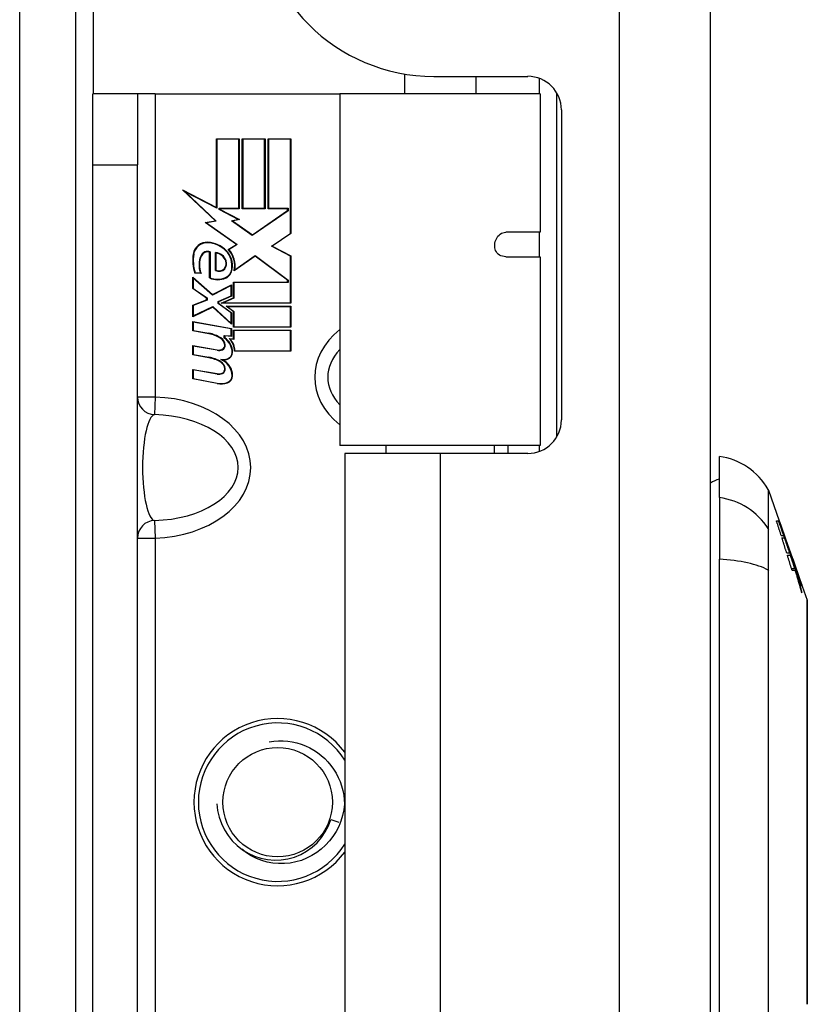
# Model space of a CAD drawing. Header units: inches. Extents: x 18 to 202, y 13 to 131.
# Tile 7 of 54: x 74.32 to 75.71, y 58.99 to 60.73. Entities that reach past the tile are written whole.
import ezdxf

# ---------------------------------------------------------------- set-up
doc = ezdxf.new("R2010")
doc.units = ezdxf.units.IN
doc.header["$MEASUREMENT"] = 0
doc.layers.add('Visible Edges(ANSI)', color=7, linetype='Continuous', lineweight=25)
doc.layers.add('Visible Tangent Edges(ANSI)', color=7, linetype='Continuous', lineweight=25)

msp = doc.modelspace()

# ---------------------------------------------------------------- linework, layer by layer
at = {"layer": 'Visible Edges(ANSI)'}
for p, q in [((74.4201, 55.1012), (74.4201, 85.0253)), ((75.5396, 55.2617), (75.5396, 84.7427)), ((74.9996, 60.6361), (74.9996, 60.6007)), ((75.0516, 60.6317), (75.2175, 60.6317)), ((75.1256, 60.6317), (75.1256, 60.6007)), ((74.4501, 60.4757), (74.4501, 60.6007)), ((74.5288, 60.6007), (74.4501, 60.6007)), ((74.5598, 60.6007), (74.5288, 60.6007)), ((74.5288, 60.6007), (74.5288, 60.4757)), ((74.5598, 60.6007), (74.8859, 60.6007)), ((75.2393, 60.6007), (74.8859, 60.6007)), ((74.8859, 60.6007), (74.8859, 59.9802)), ((75.2393, 60.6007), (75.2393, 60.3566)), ((75.2683, 60.6028), (75.2683, 59.9951)), ((75.2766, 60.5727), (75.2766, 60.0253)), ((74.6681, 60.4003), (74.6681, 60.5215)), ((74.6681, 60.5215), (74.7082, 60.5215)), ((74.7075, 60.5207), (74.6688, 60.5207)), ((74.6688, 60.5207), (74.6688, 60.399)), ((74.7075, 60.3989), (74.7075, 60.5207)), ((74.7082, 60.5215), (74.7082, 60.3981)), ((74.7138, 60.5215), (74.754, 60.5215)), ((74.7138, 60.3981), (74.7138, 60.5215)), ((74.7532, 60.5207), (74.7146, 60.5207)), ((74.7146, 60.5207), (74.7146, 60.3989)), ((74.7532, 60.3989), (74.7532, 60.5207)), ((74.754, 60.5215), (74.754, 60.3981)), ((74.7592, 60.3981), (74.7592, 60.5215)), ((74.7592, 60.5215), (74.7993, 60.5215)), ((74.7986, 60.5207), (74.76, 60.5207)), ((74.76, 60.5207), (74.76, 60.3989)), ((74.7986, 60.3546), (74.7986, 60.5207)), ((74.7993, 60.5215), (74.7993, 60.3542)), ((74.4501, 58.2257), (74.4501, 60.4757)), ((74.5288, 58.2257), (74.5288, 60.4757)), ((74.6662, 60.3765), (74.6085, 60.4313)), ((74.6085, 60.4313), (74.6681, 60.4003)), ((74.6688, 60.399), (74.6128, 60.4282)), ((74.6128, 60.4282), (74.6678, 60.376)), ((74.673, 60.3969), (74.673, 60.3989)), ((74.673, 60.3989), (74.7075, 60.3989)), ((74.7067, 60.3793), (74.673, 60.3969)), ((74.7082, 60.3981), (74.6737, 60.3981)), ((74.6737, 60.3981), (74.6737, 60.3973)), ((74.6737, 60.3973), (74.709, 60.379)), ((74.754, 60.3981), (74.7138, 60.3981)), ((74.7146, 60.3989), (74.7532, 60.3989)), ((74.7945, 60.3944), (74.7314, 60.3511)), ((74.7315, 60.352), (74.7937, 60.3948)), ((74.7937, 60.3981), (74.7592, 60.3981)), ((74.76, 60.3989), (74.7945, 60.3989)), ((74.7937, 60.3948), (74.7937, 60.3981)), ((74.7945, 60.3989), (74.7945, 60.3944)), ((74.6485, 60.374), (74.6662, 60.3765)), ((74.7035, 60.3347), (74.6485, 60.374)), ((74.6678, 60.376), (74.6504, 60.3735)), ((74.6504, 60.3735), (74.7049, 60.3347)), ((74.6945, 60.3769), (74.7067, 60.3793)), ((74.7314, 60.3511), (74.6945, 60.3769)), ((74.709, 60.379), (74.6964, 60.3765)), ((74.6964, 60.3765), (74.7315, 60.352)), ((75.2393, 60.3566), (75.1785, 60.3566)), ((74.7652, 60.3321), (74.7986, 60.3546)), ((74.7993, 60.3542), (74.7667, 60.3322)), ((74.6561, 60.2759), (74.6561, 60.3216)), ((74.6568, 60.3221), (74.6568, 60.2763)), ((74.6666, 60.2893), (74.6666, 60.3206)), ((74.6891, 60.3261), (74.7035, 60.3347)), ((74.7049, 60.3347), (74.6903, 60.3259)), ((74.7986, 60.3144), (74.7652, 60.3321)), ((74.7667, 60.3322), (74.7993, 60.3149)), ((74.6673, 60.3197), (74.6673, 60.2897)), ((74.7365, 60.3145), (74.6992, 60.2886)), ((74.7003, 60.2903), (74.7365, 60.3154)), ((74.7365, 60.3154), (74.7945, 60.2721)), ((74.7937, 60.2718), (74.7365, 60.3145)), ((74.7986, 60.232), (74.7986, 60.3144)), ((74.7993, 60.3149), (74.7993, 60.2312)), ((75.1785, 60.3133), (75.2393, 60.3133)), ((75.2393, 60.3133), (75.2393, 59.9802)), ((74.6265, 60.2571), (74.6265, 60.2774)), ((74.6265, 60.2774), (74.6613, 60.2466)), ((74.6612, 60.2457), (74.6272, 60.2757)), ((74.6272, 60.2757), (74.6272, 60.2575)), ((74.6411, 60.2841), (74.6298, 60.2841)), ((74.6304, 60.2849), (74.64, 60.2849)), ((74.6983, 60.2406), (74.6983, 60.2687)), ((74.6983, 60.2687), (74.7937, 60.2687)), ((74.7937, 60.2687), (74.7937, 60.2718)), ((74.7945, 60.2721), (74.7945, 60.268)), ((74.6508, 60.2402), (74.6265, 60.2571)), ((74.6272, 60.2575), (74.6516, 60.2406)), ((74.694, 60.2626), (74.6612, 60.2457)), ((74.6613, 60.2466), (74.6947, 60.2639)), ((74.694, 60.2441), (74.694, 60.2626)), ((74.6947, 60.2639), (74.6947, 60.2436)), ((74.7945, 60.268), (74.699, 60.268)), ((74.699, 60.268), (74.699, 60.2401)), ((74.6265, 60.2279), (74.6508, 60.2372)), ((74.6516, 60.2367), (74.6272, 60.2273)), ((74.6508, 60.2372), (74.6508, 60.2402)), ((74.6516, 60.2406), (74.6516, 60.2367)), ((74.671, 60.2343), (74.694, 60.2441)), ((74.671, 60.2308), (74.671, 60.2343)), ((74.6947, 60.2436), (74.6717, 60.2339)), ((74.6717, 60.2339), (74.6717, 60.2312)), ((74.6762, 60.2312), (74.6983, 60.2406)), ((74.699, 60.2401), (74.6799, 60.232)), ((74.6265, 60.2076), (74.6265, 60.2279)), ((74.6616, 60.2245), (74.6265, 60.2076)), ((74.6272, 60.2273), (74.6272, 60.2088)), ((74.6272, 60.2088), (74.6617, 60.2254)), ((74.6947, 60.1941), (74.6616, 60.2245)), ((74.6617, 60.2254), (74.694, 60.1958)), ((74.694, 60.2142), (74.671, 60.2308)), ((74.6717, 60.2312), (74.6947, 60.2145)), ((74.7993, 60.2312), (74.6762, 60.2312)), ((74.6799, 60.232), (74.7986, 60.232)), ((74.6853, 60.226), (74.7993, 60.226)), ((74.6983, 60.2166), (74.6853, 60.226)), ((74.7986, 60.2252), (74.6876, 60.2252)), ((74.6876, 60.2252), (74.699, 60.217)), ((74.6983, 60.1889), (74.6983, 60.2166)), ((74.699, 60.217), (74.699, 60.1896)), ((74.7986, 60.1896), (74.7986, 60.2252)), ((74.7993, 60.226), (74.7993, 60.1889)), ((74.6265, 60.199), (74.6947, 60.1869)), ((74.6265, 60.1825), (74.6265, 60.199)), ((74.694, 60.1958), (74.694, 60.2142)), ((74.6947, 60.2145), (74.6947, 60.1941)), ((74.6546, 60.1775), (74.6265, 60.1825)), ((74.6272, 60.1981), (74.6272, 60.1831)), ((74.694, 60.1863), (74.6272, 60.1981)), ((74.6272, 60.1831), (74.6547, 60.1783)), ((74.694, 60.1735), (74.694, 60.1863)), ((74.6947, 60.1869), (74.6947, 60.1727)), ((74.7993, 60.1889), (74.6983, 60.1889)), ((74.6983, 60.1836), (74.7993, 60.1836)), ((74.6983, 60.1682), (74.6983, 60.1836)), ((74.699, 60.1896), (74.7986, 60.1896)), ((74.7986, 60.1829), (74.699, 60.1829)), ((74.699, 60.1829), (74.699, 60.1674)), ((74.7986, 60.1472), (74.7986, 60.1829)), ((74.7993, 60.1836), (74.7993, 60.1465)), ((74.682, 60.1697), (74.682, 60.1746)), ((74.682, 60.1746), (74.694, 60.1735)), ((74.6947, 60.1727), (74.6827, 60.1738)), ((74.6827, 60.1738), (74.6827, 60.1702)), ((74.6906, 60.1689), (74.6983, 60.1682)), ((74.699, 60.1674), (74.6925, 60.168)), ((74.6265, 60.1401), (74.6265, 60.1566)), ((74.6265, 60.1566), (74.6696, 60.149)), ((74.6694, 60.1483), (74.6272, 60.1557)), ((74.6272, 60.1557), (74.6272, 60.1407)), ((74.7007, 60.1472), (74.7986, 60.1472)), ((74.6546, 60.1351), (74.6265, 60.1401)), ((74.6272, 60.1407), (74.6547, 60.1359)), ((74.7993, 60.1465), (74.7, 60.1465)), ((74.6265, 60.0981), (74.6265, 60.1146)), ((74.6265, 60.1146), (74.6696, 60.107)), ((74.6695, 60.1063), (74.6272, 60.1137)), ((74.6272, 60.1137), (74.6272, 60.0987)), ((74.6693, 60.0898), (74.6265, 60.0981)), ((74.6272, 60.0987), (74.6694, 60.0905)), ((75.2393, 59.9802), (74.8859, 59.9802)), ((74.9671, 59.9802), (74.9671, 59.9662)), ((75.1581, 59.9802), (75.1581, 59.9662)), ((75.182, 59.9802), (75.182, 59.9662)), ((75.0626, 59.9662), (74.8946, 59.9662)), ((74.8946, 59.9662), (74.8946, 58.7352)), ((75.2175, 59.9662), (75.0626, 59.9662)), ((75.5553, 59.8882), (75.5553, 59.961)), ((75.5553, 59.8882), (75.5553, 59.7794)), ((75.6423, 59.9011), (75.6611, 59.8472)), ((75.6561, 59.8472), (75.6605, 59.8472)), ((75.6599, 59.8467), (75.6562, 59.8467)), ((75.6609, 59.8472), (75.6611, 59.8472)), ((75.661, 59.8472), (75.6613, 59.8462)), ((75.6615, 59.8462), (75.6613, 59.8462)), ((75.6847, 59.7799), (75.6615, 59.8462)), ((75.6688, 59.8205), (75.6647, 59.8205)), ((75.6658, 59.817), (75.67, 59.817)), ((75.6683, 59.8255), (75.6676, 59.8255)), ((75.6755, 59.8054), (75.6749, 59.8054)), ((75.6791, 59.7902), (75.6742, 59.7902)), ((75.6753, 59.7865), (75.6804, 59.7865)), ((75.6807, 59.787), (75.6836, 59.7786)), ((75.6829, 59.7834), (75.6822, 59.7834)), ((75.5553, 58.922), (75.5553, 59.7794)), ((75.6836, 59.7786), (75.6834, 59.7786)), ((75.6841, 59.7812), (75.6837, 59.7812)), ((75.6847, 59.7799), (75.6992, 59.7385)), ((75.6852, 59.7782), (75.6851, 59.7782)), ((75.6875, 59.7712), (75.6873, 59.7712)), ((75.6884, 59.7625), (75.6827, 59.7625)), ((75.6893, 59.7597), (75.6835, 59.7597)), ((75.6905, 59.7585), (75.6897, 59.7585)), ((75.6915, 59.7592), (75.6912, 59.7592)), ((75.6915, 59.7592), (75.6918, 59.7592)), ((75.6941, 59.7517), (75.6938, 59.7517)), ((75.6945, 59.7517), (75.6941, 59.7517)), ((75.698, 59.7417), (75.7006, 59.7342)), ((75.6986, 59.7398), (75.698, 59.7398)), ((75.7006, 59.7342), (75.7001, 59.7342)), ((75.7014, 59.732), (75.7014, 59.732)), ((75.7014, 59.732), (75.71, 59.7075)), ((74.8697, 59.3203), (74.884, 59.3156))]:
    msp.add_line(p, q, dxfattribs=at)
at = {"layer": 'Visible Edges(ANSI)', "flags": 128}
for points in [[(75.1785, 60.3133), (75.1757, 60.3135), (75.1729, 60.3141), (75.1701, 60.315), (75.1675, 60.3162), (75.1653, 60.3178), (75.1634, 60.3197), (75.1619, 60.3218), (75.1607, 60.3241), (75.1598, 60.3265), (75.1592, 60.3291), (75.159, 60.3318), (75.159, 60.3345), (75.1594, 60.3373), (75.16, 60.34), (75.1608, 60.3426), (75.1619, 60.3451), (75.1633, 60.3475), (75.1648, 60.3497), (75.1666, 60.3517), (75.1686, 60.3533), (75.1708, 60.3547), (75.1732, 60.3558), (75.1758, 60.3564), (75.1785, 60.3566)], [(75.6647, 59.8205), (75.6643, 59.8216), (75.6639, 59.8227), (75.6636, 59.8238), (75.6632, 59.8249), (75.6629, 59.8261), (75.6625, 59.8272), (75.6622, 59.8283), (75.6618, 59.8294), (75.6614, 59.8305), (75.6611, 59.8316), (75.6607, 59.8327), (75.6604, 59.8339), (75.66, 59.835), (75.6597, 59.8361), (75.6593, 59.8372), (75.6589, 59.8383), (75.6586, 59.8394), (75.6582, 59.8406), (75.6579, 59.8417), (75.6575, 59.8428), (75.6571, 59.8439), (75.6568, 59.845), (75.6564, 59.8461), (75.6561, 59.8472)], [(75.6762, 59.802), (75.6755, 59.8037), (75.6749, 59.8055), (75.6743, 59.8072), (75.6736, 59.809), (75.673, 59.8108), (75.6723, 59.8125), (75.6717, 59.8143), (75.671, 59.8161), (75.6704, 59.818), (75.6697, 59.8198), (75.669, 59.8216), (75.6683, 59.8235), (75.6677, 59.8254), (75.667, 59.8272), (75.6663, 59.8291), (75.6656, 59.831), (75.6649, 59.8329), (75.6642, 59.8349), (75.6635, 59.8368), (75.6628, 59.8388), (75.6621, 59.8407), (75.6613, 59.8427), (75.6606, 59.8447), (75.6599, 59.8467)], [(75.6599, 59.8467), (75.6603, 59.8456), (75.6606, 59.8445), (75.661, 59.8434), (75.6614, 59.8424), (75.6617, 59.8413), (75.6621, 59.8402), (75.6625, 59.8391), (75.6629, 59.838), (75.6632, 59.8369), (75.6636, 59.8358), (75.664, 59.8347), (75.6644, 59.8336), (75.6647, 59.8325), (75.6651, 59.8314), (75.6655, 59.8303), (75.6659, 59.8292), (75.6662, 59.8281), (75.6666, 59.827), (75.667, 59.8259), (75.6673, 59.8249), (75.6677, 59.8238), (75.6681, 59.8227), (75.6685, 59.8216), (75.6688, 59.8205)], [(75.6605, 59.8472), (75.6608, 59.8464), (75.6611, 59.8455), (75.6614, 59.8446), (75.6617, 59.8438), (75.6621, 59.8429), (75.6624, 59.842), (75.6627, 59.8411), (75.663, 59.8402), (75.6633, 59.8393), (75.6637, 59.8384), (75.664, 59.8375), (75.6643, 59.8366), (75.6647, 59.8356), (75.665, 59.8347), (75.6653, 59.8338), (75.6657, 59.8329), (75.666, 59.8319), (75.6663, 59.831), (75.6667, 59.8301), (75.667, 59.8292), (75.6673, 59.8282), (75.6677, 59.8273), (75.668, 59.8264), (75.6683, 59.8255)], [(75.6683, 59.8255), (75.668, 59.8264), (75.6677, 59.8273), (75.6674, 59.8282), (75.6671, 59.8291), (75.6668, 59.83), (75.6665, 59.8309), (75.6662, 59.8318), (75.6659, 59.8327), (75.6656, 59.8336), (75.6652, 59.8345), (75.6649, 59.8355), (75.6646, 59.8364), (75.6643, 59.8373), (75.664, 59.8382), (75.6637, 59.8391), (75.6634, 59.84), (75.6631, 59.8409), (75.6628, 59.8418), (75.6625, 59.8427), (75.6622, 59.8436), (75.6618, 59.8445), (75.6615, 59.8454), (75.6612, 59.8463), (75.6609, 59.8472)], [(75.6615, 59.8462), (75.662, 59.8445), (75.6626, 59.8428), (75.6632, 59.8412), (75.6638, 59.8395), (75.6644, 59.8378), (75.665, 59.8361), (75.6656, 59.8344), (75.6662, 59.8327), (75.6668, 59.831), (75.6673, 59.8293), (75.6679, 59.8276), (75.6685, 59.8259), (75.6691, 59.8242), (75.6697, 59.8224), (75.6703, 59.8207), (75.6709, 59.819), (75.6715, 59.8173), (75.672, 59.8156), (75.6726, 59.8139), (75.6732, 59.8122), (75.6738, 59.8105), (75.6744, 59.8088), (75.675, 59.8071), (75.6755, 59.8054)], [(75.6742, 59.7902), (75.6738, 59.7913), (75.6735, 59.7925), (75.6731, 59.7936), (75.6728, 59.7947), (75.6724, 59.7958), (75.6721, 59.7969), (75.6717, 59.798), (75.6714, 59.7992), (75.671, 59.8003), (75.6707, 59.8014), (75.6703, 59.8025), (75.67, 59.8036), (75.6696, 59.8047), (75.6693, 59.8058), (75.6689, 59.807), (75.6686, 59.8081), (75.6682, 59.8092), (75.6679, 59.8103), (75.6675, 59.8114), (75.6672, 59.8125), (75.6668, 59.8136), (75.6665, 59.8148), (75.6661, 59.8159), (75.6658, 59.817)], [(75.67, 59.817), (75.6704, 59.8159), (75.6708, 59.8148), (75.6712, 59.8136), (75.6715, 59.8125), (75.6719, 59.8114), (75.6723, 59.8103), (75.6727, 59.8092), (75.6731, 59.8081), (75.6734, 59.807), (75.6738, 59.8058), (75.6742, 59.8047), (75.6746, 59.8036), (75.6749, 59.8025), (75.6753, 59.8014), (75.6757, 59.8003), (75.6761, 59.7992), (75.6765, 59.798), (75.6768, 59.7969), (75.6772, 59.7958), (75.6776, 59.7947), (75.678, 59.7936), (75.6783, 59.7925), (75.6787, 59.7913), (75.6791, 59.7902)], [(75.6755, 59.8054), (75.6759, 59.8043), (75.6763, 59.8033), (75.6766, 59.8023), (75.677, 59.8013), (75.6774, 59.8002), (75.6777, 59.7992), (75.6781, 59.7982), (75.6785, 59.7971), (75.6788, 59.7961), (75.6792, 59.7951), (75.6796, 59.794), (75.68, 59.793), (75.6803, 59.7919), (75.6807, 59.7909), (75.6811, 59.7899), (75.6814, 59.7888), (75.6818, 59.7878), (75.6822, 59.7867), (75.6826, 59.7857), (75.6829, 59.7846), (75.6833, 59.7836), (75.6837, 59.7826), (75.684, 59.7815), (75.6844, 59.7805)], [(75.6836, 59.7786), (75.6833, 59.7796), (75.683, 59.7806), (75.6827, 59.7815), (75.6824, 59.7825), (75.6821, 59.7835), (75.6818, 59.7845), (75.6815, 59.7854), (75.6812, 59.7864), (75.6809, 59.7874), (75.6806, 59.7884), (75.6803, 59.7893), (75.6799, 59.7903), (75.6796, 59.7913), (75.6793, 59.7923), (75.679, 59.7932), (75.6787, 59.7942), (75.6784, 59.7952), (75.6781, 59.7962), (75.6777, 59.7971), (75.6774, 59.7981), (75.6771, 59.7991), (75.6768, 59.8), (75.6765, 59.801), (75.6762, 59.802)], [(75.6835, 59.7597), (75.6832, 59.7608), (75.6829, 59.762), (75.6825, 59.7631), (75.6822, 59.7642), (75.6819, 59.7653), (75.6815, 59.7664), (75.6812, 59.7675), (75.6808, 59.7687), (75.6805, 59.7698), (75.6802, 59.7709), (75.6798, 59.772), (75.6795, 59.7731), (75.6791, 59.7742), (75.6788, 59.7753), (75.6784, 59.7765), (75.6781, 59.7776), (75.6778, 59.7787), (75.6774, 59.7798), (75.6771, 59.7809), (75.6767, 59.782), (75.6764, 59.7831), (75.676, 59.7843), (75.6757, 59.7854), (75.6753, 59.7865)], [(75.6804, 59.7865), (75.6807, 59.7855), (75.681, 59.7845), (75.6814, 59.7835), (75.6817, 59.7825), (75.6821, 59.7815), (75.6824, 59.7805), (75.6827, 59.7795), (75.6831, 59.7785), (75.6834, 59.7775), (75.6837, 59.7765), (75.6841, 59.7755), (75.6844, 59.7745), (75.6847, 59.7735), (75.6851, 59.7725), (75.6854, 59.7715), (75.6858, 59.7705), (75.6861, 59.7695), (75.6864, 59.7685), (75.6868, 59.7675), (75.6871, 59.7665), (75.6874, 59.7655), (75.6878, 59.7645), (75.6881, 59.7635), (75.6884, 59.7625)], [(75.6884, 59.7625), (75.6881, 59.7635), (75.6878, 59.7645), (75.6875, 59.7656), (75.6872, 59.7666), (75.6869, 59.7676), (75.6865, 59.7686), (75.6862, 59.7696), (75.6859, 59.7707), (75.6856, 59.7717), (75.6853, 59.7727), (75.6849, 59.7737), (75.6846, 59.7748), (75.6843, 59.7758), (75.684, 59.7768), (75.6836, 59.7778), (75.6833, 59.7788), (75.683, 59.7799), (75.6827, 59.7809), (75.6824, 59.7819), (75.682, 59.7829), (75.6817, 59.7839), (75.6814, 59.7849), (75.6811, 59.786), (75.6807, 59.787)], [(75.6864, 59.7737), (75.6862, 59.7741), (75.6861, 59.7745), (75.6859, 59.7749), (75.6858, 59.7754), (75.6857, 59.7758), (75.6855, 59.7762), (75.6854, 59.7766), (75.6852, 59.777), (75.6851, 59.7774), (75.6849, 59.7778), (75.6848, 59.7782), (75.6846, 59.7786), (75.6845, 59.779), (75.6843, 59.7794), (75.6842, 59.7798), (75.6841, 59.7802), (75.6839, 59.7806), (75.6838, 59.781), (75.6836, 59.7814), (75.6835, 59.7818), (75.6833, 59.7822), (75.6832, 59.7826), (75.6831, 59.783), (75.6829, 59.7834)], [(75.6829, 59.7834), (75.6834, 59.7818), (75.6839, 59.7803), (75.6844, 59.7788), (75.6849, 59.7773), (75.6854, 59.7758), (75.6859, 59.7743), (75.6864, 59.7727), (75.6869, 59.7712), (75.6874, 59.7697), (75.6879, 59.7681), (75.6883, 59.7666), (75.6888, 59.7651), (75.6893, 59.7635), (75.6898, 59.762), (75.6903, 59.7605), (75.6908, 59.7589), (75.6913, 59.7574), (75.6917, 59.7559), (75.6922, 59.7543), (75.6927, 59.7528), (75.6932, 59.7513), (75.6936, 59.7497), (75.6941, 59.7482), (75.6946, 59.7467)], [(75.6844, 59.7805), (75.6843, 59.7807), (75.6842, 59.7809), (75.6842, 59.781), (75.6841, 59.7811), (75.6841, 59.7812), (75.6841, 59.7812), (75.6841, 59.7811), (75.6841, 59.781), (75.6842, 59.7809), (75.6842, 59.7807), (75.6843, 59.7805), (75.6844, 59.7802), (75.6844, 59.7799), (75.6846, 59.7795), (75.6847, 59.7791), (75.6848, 59.7787), (75.685, 59.7782), (75.6851, 59.7777), (75.6853, 59.7771), (75.6855, 59.7765), (75.6857, 59.7759), (75.6859, 59.7752), (75.6861, 59.7745), (75.6864, 59.7737)], [(75.6872, 59.7715), (75.687, 59.7722), (75.6868, 59.7728), (75.6866, 59.7734), (75.6864, 59.774), (75.6862, 59.7745), (75.6861, 59.775), (75.6859, 59.7755), (75.6858, 59.776), (75.6856, 59.7764), (75.6855, 59.7768), (75.6854, 59.7771), (75.6853, 59.7774), (75.6852, 59.7777), (75.6852, 59.7779), (75.6851, 59.7781), (75.6851, 59.7783), (75.685, 59.7784), (75.685, 59.7785), (75.685, 59.7786), (75.685, 59.7786), (75.685, 59.7785), (75.6851, 59.7785), (75.6851, 59.7784), (75.6852, 59.7782)], [(75.6852, 59.7782), (75.6852, 59.7782), (75.6852, 59.7781), (75.6853, 59.778), (75.6853, 59.7778), (75.6854, 59.7777), (75.6855, 59.7775), (75.6855, 59.7773), (75.6856, 59.777), (75.6857, 59.7768), (75.6858, 59.7765), (75.6859, 59.7762), (75.6861, 59.7759), (75.6862, 59.7755), (75.6863, 59.7752), (75.6864, 59.7748), (75.6866, 59.7744), (75.6867, 59.774), (75.6869, 59.7736), (75.687, 59.7731), (75.6872, 59.7727), (75.6873, 59.7722), (75.6875, 59.7717), (75.6877, 59.7712), (75.6879, 59.7707)], [(75.6945, 59.7497), (75.6941, 59.7507), (75.6938, 59.7517), (75.6934, 59.7528), (75.6931, 59.7537), (75.6928, 59.7547), (75.6924, 59.7557), (75.6921, 59.7567), (75.6918, 59.7577), (75.6914, 59.7586), (75.6911, 59.7596), (75.6908, 59.7605), (75.6905, 59.7615), (75.6902, 59.7624), (75.6899, 59.7633), (75.6896, 59.7642), (75.6893, 59.7651), (75.689, 59.766), (75.6887, 59.7668), (75.6884, 59.7677), (75.6882, 59.7685), (75.6879, 59.7693), (75.6877, 59.77), (75.6874, 59.7708), (75.6872, 59.7715)], [(75.6883, 59.7692), (75.6882, 59.7695), (75.6882, 59.7697), (75.6881, 59.7699), (75.688, 59.7701), (75.6879, 59.7703), (75.6879, 59.7704), (75.6878, 59.7706), (75.6878, 59.7707), (75.6877, 59.7708), (75.6877, 59.7709), (75.6876, 59.771), (75.6876, 59.7711), (75.6876, 59.7712), (75.6876, 59.7712), (75.6876, 59.7712), (75.6875, 59.7712), (75.6875, 59.7712), (75.6875, 59.7712), (75.6876, 59.7712), (75.6876, 59.7711), (75.6876, 59.771), (75.6876, 59.771), (75.6876, 59.7709), (75.6877, 59.7707)], [(75.6877, 59.7707), (75.6878, 59.7705), (75.6878, 59.7702), (75.6879, 59.7699), (75.688, 59.7696), (75.6881, 59.7693), (75.6883, 59.7689), (75.6884, 59.7685), (75.6885, 59.7681), (75.6887, 59.7677), (75.6888, 59.7672), (75.689, 59.7667), (75.6891, 59.7662), (75.6893, 59.7657), (75.6895, 59.7652), (75.6897, 59.7646), (75.6899, 59.7641), (75.6901, 59.7635), (75.6903, 59.7629), (75.6905, 59.7623), (75.6907, 59.7617), (75.6909, 59.7611), (75.6911, 59.7605), (75.6913, 59.7599), (75.6915, 59.7592)], [(75.6879, 59.7707), (75.6881, 59.77), (75.6884, 59.7692), (75.6887, 59.7684), (75.6889, 59.7677), (75.6892, 59.7669), (75.6895, 59.7661), (75.6898, 59.7653), (75.6901, 59.7645), (75.6903, 59.7637), (75.6906, 59.7629), (75.6909, 59.762), (75.6912, 59.7612), (75.6915, 59.7604), (75.6918, 59.7596), (75.692, 59.7588), (75.6923, 59.758), (75.6926, 59.7572), (75.6929, 59.7564), (75.6932, 59.7556), (75.6934, 59.7548), (75.6937, 59.754), (75.694, 59.7533), (75.6942, 59.7525), (75.6945, 59.7517)], [(75.6918, 59.7592), (75.6917, 59.7596), (75.6915, 59.7601), (75.6914, 59.7605), (75.6912, 59.7609), (75.6911, 59.7614), (75.6909, 59.7618), (75.6908, 59.7623), (75.6906, 59.7627), (75.6905, 59.7632), (75.6903, 59.7637), (75.6901, 59.7641), (75.69, 59.7646), (75.6898, 59.765), (75.6897, 59.7655), (75.6895, 59.7659), (75.6894, 59.7663), (75.6892, 59.7667), (75.6891, 59.7671), (75.6889, 59.7675), (75.6888, 59.7679), (75.6887, 59.7683), (75.6885, 59.7686), (75.6884, 59.7689), (75.6883, 59.7692)], [(75.7009, 59.72), (75.7004, 59.7216), (75.7, 59.7233), (75.6995, 59.725), (75.699, 59.7266), (75.6986, 59.7283), (75.6981, 59.73), (75.6976, 59.7316), (75.6971, 59.7333), (75.6967, 59.7349), (75.6962, 59.7366), (75.6957, 59.7383), (75.6952, 59.7399), (75.6947, 59.7416), (75.6942, 59.7432), (75.6938, 59.7449), (75.6933, 59.7466), (75.6928, 59.7482), (75.6923, 59.7499), (75.6918, 59.7515), (75.6913, 59.7532), (75.6908, 59.7548), (75.6903, 59.7564), (75.6898, 59.7581), (75.6893, 59.7597)], [(75.6946, 59.7467), (75.6944, 59.7471), (75.6942, 59.7476), (75.6941, 59.7481), (75.6939, 59.7486), (75.6937, 59.7491), (75.6935, 59.7496), (75.6934, 59.7501), (75.6932, 59.7506), (75.693, 59.7511), (75.6929, 59.7516), (75.6927, 59.7521), (75.6925, 59.7526), (75.6924, 59.7531), (75.6922, 59.7536), (75.692, 59.754), (75.6918, 59.7545), (75.6917, 59.755), (75.6915, 59.7555), (75.6913, 59.756), (75.6912, 59.7565), (75.691, 59.757), (75.6908, 59.7575), (75.6907, 59.758), (75.6905, 59.7585)], [(75.6905, 59.7585), (75.691, 59.7569), (75.6914, 59.7553), (75.6919, 59.7537), (75.6924, 59.7521), (75.6928, 59.7505), (75.6933, 59.7489), (75.6937, 59.7473), (75.6942, 59.7457), (75.6946, 59.7441), (75.6951, 59.7425), (75.6955, 59.7409), (75.6959, 59.7393), (75.6964, 59.7377), (75.6968, 59.7361), (75.6972, 59.7345), (75.6976, 59.7329), (75.6981, 59.7313), (75.6985, 59.7297), (75.6989, 59.728), (75.6993, 59.7264), (75.6997, 59.7248), (75.7001, 59.7232), (75.7005, 59.7216), (75.7009, 59.72)], [(75.6941, 59.7517), (75.6942, 59.7513), (75.6944, 59.7508), (75.6946, 59.7504), (75.6947, 59.7499), (75.6949, 59.7494), (75.695, 59.749), (75.6952, 59.7485), (75.6954, 59.748), (75.6955, 59.7476), (75.6957, 59.7471), (75.6958, 59.7467), (75.696, 59.7462), (75.6962, 59.7458), (75.6963, 59.7454), (75.6964, 59.745), (75.6966, 59.7446), (75.6967, 59.7443), (75.6969, 59.7439), (75.697, 59.7436), (75.6971, 59.7433), (75.6972, 59.743), (75.6973, 59.7427), (75.6974, 59.7425), (75.6975, 59.7422)], [(75.7008, 59.7325), (75.7007, 59.7327), (75.7006, 59.7329), (75.7005, 59.7332), (75.7003, 59.7336), (75.7002, 59.734), (75.7, 59.7345), (75.6997, 59.7351), (75.6995, 59.7357), (75.6993, 59.7363), (75.699, 59.737), (75.6987, 59.7378), (75.6984, 59.7385), (75.6981, 59.7393), (75.6978, 59.7402), (75.6975, 59.7411), (75.6972, 59.742), (75.6969, 59.7429), (75.6965, 59.7438), (75.6962, 59.7448), (75.6958, 59.7458), (75.6955, 59.7467), (75.6951, 59.7477), (75.6948, 59.7487), (75.6945, 59.7497)], [(75.6975, 59.7422), (75.6976, 59.7419), (75.6978, 59.7415), (75.6979, 59.7412), (75.698, 59.7409), (75.6981, 59.7407), (75.6982, 59.7405), (75.6983, 59.7403), (75.6984, 59.7401), (75.6984, 59.74), (75.6985, 59.7399), (75.6985, 59.7398), (75.6985, 59.7398), (75.6986, 59.7398), (75.6986, 59.7398), (75.6986, 59.7399), (75.6985, 59.7399), (75.6985, 59.7401), (75.6985, 59.7402), (75.6984, 59.7404), (75.6983, 59.7406), (75.6983, 59.7408), (75.6982, 59.7411), (75.6981, 59.7414), (75.698, 59.7417)], [(75.7014, 59.732), (75.7013, 59.7323), (75.7012, 59.7325), (75.7011, 59.7328), (75.701, 59.7331), (75.701, 59.7333), (75.7009, 59.7336), (75.7008, 59.7339), (75.7007, 59.7342), (75.7006, 59.7344), (75.7005, 59.7347), (75.7004, 59.735), (75.7003, 59.7352), (75.7002, 59.7355), (75.7001, 59.7358), (75.7, 59.7361), (75.6999, 59.7363), (75.6998, 59.7366), (75.6997, 59.7369), (75.6996, 59.7371), (75.6995, 59.7374), (75.6994, 59.7377), (75.6993, 59.738), (75.6992, 59.7382), (75.6992, 59.7385)], [(75.7006, 59.7342), (75.7007, 59.734), (75.7008, 59.7337), (75.7008, 59.7335), (75.7009, 59.7332), (75.701, 59.733), (75.701, 59.7328), (75.7011, 59.7327), (75.7011, 59.7325), (75.7012, 59.7324), (75.7012, 59.7323), (75.7012, 59.7322), (75.7012, 59.7321), (75.7012, 59.732), (75.7012, 59.732), (75.7012, 59.7319), (75.7012, 59.7319), (75.7012, 59.7319), (75.7011, 59.732), (75.7011, 59.732), (75.7011, 59.7321), (75.701, 59.7321), (75.701, 59.7322), (75.7009, 59.7324), (75.7008, 59.7325)], [(75.7103, 58.9955), (75.7103, 58.996), (75.7103, 58.9972), (75.7103, 58.9994), (75.7103, 59.0023), (75.7103, 59.0061), (75.7103, 59.0108), (75.7103, 59.0163), (75.7103, 59.0226), (75.7104, 59.0297), (75.7104, 59.0375), (75.7104, 59.0461), (75.7104, 59.0554), (75.7104, 59.0654), (75.7104, 59.076), (75.7104, 59.0874), (75.7105, 59.0994), (75.7104, 59.1119), (75.7104, 59.1251), (75.7104, 59.1388), (75.7104, 59.153), (75.7104, 59.1677), (75.7104, 59.1828), (75.7104, 59.1984), (75.7103, 59.2144), (75.7103, 59.2308), (75.7103, 59.2474), (75.7103, 59.2643), (75.7103, 59.2813), (75.7103, 59.2984), (75.7103, 59.3157), (75.7103, 59.3331), (75.7103, 59.3506), (75.7103, 59.3681), (75.7103, 59.3856), (75.7103, 59.4029), (75.7103, 59.4201), (75.7103, 59.437), (75.7103, 59.4538), (75.7103, 59.4704), (75.7103, 59.4868), (75.7104, 59.5028), (75.7104, 59.5184), (75.7104, 59.5336), (75.7104, 59.5484), (75.7104, 59.5626), (75.7104, 59.5763), (75.7104, 59.5895), (75.7105, 59.602), (75.7104, 59.614), (75.7104, 59.6254), (75.7104, 59.6361), (75.7104, 59.6461), (75.7104, 59.6553), (75.7104, 59.6639), (75.7104, 59.6718), (75.7103, 59.6789), (75.7103, 59.6852), (75.7103, 59.6907), (75.7103, 59.6953), (75.7103, 59.6991), (75.7103, 59.7021), (75.7103, 59.7042), (75.7103, 59.7055), (75.7103, 59.7059)], [(74.7612, 59.4569), (74.7692, 59.4582), (74.7774, 59.4589), (74.7856, 59.4589), (74.7938, 59.4584), (74.8018, 59.4572), (74.8098, 59.4554), (74.8177, 59.4531), (74.8253, 59.4502), (74.8327, 59.4467), (74.8398, 59.4426), (74.8466, 59.4381), (74.8531, 59.4331), (74.8592, 59.4276), (74.8649, 59.4217), (74.8701, 59.4154), (74.8749, 59.4088), (74.8792, 59.4018), (74.8829, 59.3945), (74.8862, 59.387), (74.8889, 59.3793), (74.891, 59.3714), (74.8926, 59.3633), (74.8937, 59.3552), (74.8941, 59.347)], [(74.6689, 59.3478), (74.6703, 59.3359), (74.6729, 59.3242), (74.6769, 59.3128), (74.6822, 59.302), (74.6886, 59.2919), (74.6961, 59.2826), (74.7047, 59.2742), (74.7141, 59.2668), (74.7243, 59.2605), (74.7352, 59.2555), (74.7466, 59.2518), (74.7583, 59.2494), (74.7703, 59.2483), (74.7823, 59.2487), (74.7941, 59.2505), (74.8057, 59.2537), (74.8168, 59.2582), (74.8273, 59.264), (74.837, 59.271), (74.8458, 59.2791), (74.8536, 59.2882), (74.8602, 59.2982), (74.8656, 59.309), (74.8697, 59.3203)], [(74.8941, 59.347), (74.8928, 59.3369), (74.8907, 59.327), (74.8877, 59.3173), (74.8838, 59.3079), (74.8791, 59.2988), (74.8737, 59.2902), (74.8675, 59.2822), (74.8606, 59.2747), (74.8531, 59.2678), (74.845, 59.2617), (74.8364, 59.2563), (74.8273, 59.2518), (74.8179, 59.248), (74.8081, 59.2452), (74.7982, 59.2432), (74.7881, 59.2422), (74.7779, 59.2422), (74.7678, 59.2431), (74.7578, 59.2449), (74.7481, 59.2477), (74.7386, 59.2514), (74.7295, 59.2559), (74.721, 59.2614), (74.713, 59.2676)]]:
    msp.add_lwpolyline(points, dxfattribs=at)
at = {"layer": 'Visible Edges(ANSI)'}
msp.add_circle((74.7761, 59.3507), 0.0965, dxfattribs=at)
for centre, radius, start, end in [((75.0516, 60.9437), 0.312, 180, 270), ((75.2175, 60.5727), 0.0591, 0, 90), ((74.6516, 60.3142), 0.0247, 86.5646, 171.5605), ((74.6516, 60.3142), 0.0239, 86.5646, 171.5605), ((74.6501, 60.2892), 0.049, 44.1684, 86.5646), ((74.6501, 60.2892), 0.0498, 44.1684, 86.5646), ((74.6527, 60.3101), 0.0128, 70.9907, 154.6784), ((74.6527, 60.3101), 0.012, 73.5261, 154.6784), ((74.6648, 60.2989), 0.0218, 19.3797, 85.226), ((74.659, 60.2978), 0.0366, 350.3604, 44.1684), ((74.659, 60.2978), 0.0374, 350.4085, 44.1684), ((74.659, 60.2978), 0.0413, 347.079, 43.1785), ((74.659, 60.2978), 0.042, 349.6582, 41.9139), ((74.7023, 60.3067), 0.0759, 171.5605, 197.3343), ((74.7023, 60.3067), 0.0751, 171.5605, 196.9141), ((74.6765, 60.2988), 0.0391, 154.6784, 200.9242), ((74.6765, 60.2988), 0.0384, 154.6784, 202.5609), ((74.6648, 60.2989), 0.021, 19.3797, 82.9975), ((74.6717, 60.3013), 0.0137, 321.1652, 19.3797), ((74.6717, 60.3013), 0.0144, 321.1652, 19.3797), ((74.673, 60.3002), 0.0127, 239.421, 321.1652), ((74.673, 60.3002), 0.0119, 241.4547, 321.1652), ((74.6769, 60.2932), 0.0183, 293.8445, 355.1757), ((74.6769, 60.2932), 0.019, 293.8445, 355.0802), ((74.6703, 60.3081), 0.0352, 246.1555, 293.8445), ((74.6703, 60.3081), 0.0345, 246.9643, 293.8445), ((74.6445, 60.1203), 0.0581, 57.5992, 80), ((74.6445, 60.1203), 0.0589, 57.5992, 80), ((74.6672, 60.1561), 0.0157, 6.03, 57.5992), ((74.6672, 60.1561), 0.0165, 6.03, 57.5992), ((74.6665, 60.1449), 0.0293, 359.4776, 58.2123), ((74.6665, 60.1449), 0.03, 359.4776, 57.4114), ((74.67, 60.1471), 0.03, 358.7952, 46.5849), ((74.67, 60.1471), 0.0307, 0.2222, 42.7339), ((74.6722, 60.1641), 0.0161, 260, 293.5571), ((74.6722, 60.1641), 0.0154, 260, 293.5571), ((74.6754, 60.1569), 0.0075, 293.5571, 6.03), ((74.6754, 60.1569), 0.00825, 293.5571, 6.03), ((74.6453, 60.0778), 0.0581, 58.5584, 80.8257), ((74.6453, 60.0778), 0.0589, 58.5524, 80.8204), ((74.6771, 60.167), 0.0352, 267.7769, 286.9928), ((74.6658, 60.1035), 0.0299, 359.6788, 70.8136), ((74.6771, 60.167), 0.036, 273.6169, 286.9928), ((74.6658, 60.1035), 0.0307, 359.6788, 63.9508), ((74.6839, 60.1447), 0.0119, 286.9928, 359.4776), ((74.6839, 60.1447), 0.0127, 286.9928, 359.4776), ((74.6672, 60.1141), 0.0158, 6.1027, 57.6083), ((74.6672, 60.1141), 0.0165, 6.1027, 57.6301), ((74.6754, 60.1149), 0.0075, 293.5487, 6.1027), ((74.6754, 60.1149), 0.00825, 293.5487, 6.1027), ((74.6722, 60.1221), 0.0161, 260.0076, 293.5487), ((74.6722, 60.1221), 0.0154, 259.9922, 293.5487), ((74.6834, 60.1034), 0.0124, 288.4748, 359.6788), ((74.6834, 60.1034), 0.0131, 288.4748, 359.6788), ((74.6762, 60.1251), 0.036, 259, 288.4748), ((74.6762, 60.1251), 0.0353, 259, 288.4748), ((75.2175, 60.0253), 0.0591, 270, 0), ((75.539, 59.844), 0.1181, 29.8169, 82.0587), ((75.5632, 59.8822), 0.0394, 101.537, 126.8699), ((75.633, 59.8978), 0.00984, 19.29, 29.8169), ((75.7053, 59.7059), 0.00492, 0.1731, 19.29), ((74.7761, 59.3507), 0.1398, 32.0052, 327.9948), ((75.7053, 58.9955), 0.00492, 340.71, 359.8269)]:
    msp.add_arc(centre, radius, start, end, dxfattribs=at)
at = {"layer": 'Visible Tangent Edges(ANSI)'}
for p, q in [((75.3786, 84.7427), (75.3786, 55.2617)), ((74.3211, 55.2002), (74.3211, 84.5636)), ((74.4511, 60.6007), (74.4511, 79.4037)), ((75.2373, 60.6283), (75.2373, 60.6007)), ((74.5598, 60.6007), (74.5598, 60.0657)), ((74.4501, 60.4757), (74.5288, 60.4757)), ((75.2373, 60.3566), (75.2373, 60.3133)), ((74.5598, 60.0657), (74.5288, 60.0657)), ((74.5598, 60.0657), (74.5589, 60.0347)), ((75.2373, 59.9802), (75.2373, 59.9696)), ((75.0626, 59.9662), (75.0626, 58.7352)), ((74.5589, 59.8479), (74.5598, 59.8169)), ((74.5288, 59.8169), (74.5598, 59.8169)), ((74.5598, 59.8169), (74.5598, 58.8846)), ((75.6423, 59.8313), (75.6423, 59.8315)), ((75.6877, 59.7707), (75.6874, 59.7707)), ((75.6879, 59.7707), (75.6878, 59.7707)), ((75.6423, 59.7591), (75.6423, 59.7595)), ((75.6975, 59.7422), (75.6971, 59.7422))]:
    msp.add_line(p, q, dxfattribs=at)
at = {"layer": 'Visible Tangent Edges(ANSI)', "flags": 128}
for points in [[(75.6415, 59.9027), (75.6415, 59.9026), (75.6415, 59.9022), (75.6415, 59.9016), (75.6415, 59.9008), (75.6415, 59.8997), (75.6415, 59.8983), (75.6415, 59.8968), (75.6415, 59.895), (75.6415, 59.8929), (75.6415, 59.8906), (75.6415, 59.8881), (75.6414, 59.8853), (75.6414, 59.8823), (75.6414, 59.879), (75.6414, 59.8755), (75.6414, 59.8718), (75.6414, 59.8678), (75.6414, 59.8636), (75.6414, 59.8592), (75.6414, 59.8545), (75.6413, 59.8496), (75.6413, 59.8445), (75.6413, 59.8391), (75.6413, 59.8335)], [(75.6423, 59.8315), (75.6423, 59.8371), (75.6423, 59.8425), (75.6423, 59.8476), (75.6423, 59.8525), (75.6423, 59.8572), (75.6423, 59.8617), (75.6423, 59.8659), (75.6423, 59.8699), (75.6423, 59.8737), (75.6423, 59.8772), (75.6423, 59.8805), (75.6423, 59.8835), (75.6423, 59.8863), (75.6423, 59.8889), (75.6423, 59.8912), (75.6423, 59.8932), (75.6423, 59.8951), (75.6423, 59.8967), (75.6423, 59.898), (75.6423, 59.8991), (75.6423, 59.9), (75.6423, 59.9006), (75.6423, 59.9009), (75.6423, 59.9011)], [(75.6413, 59.8335), (75.6413, 59.832), (75.6413, 59.8303), (75.6413, 59.8285), (75.6413, 59.8265), (75.6413, 59.8243), (75.6412, 59.822), (75.6412, 59.8196), (75.6412, 59.817), (75.6412, 59.8143), (75.6412, 59.8114), (75.6412, 59.8085), (75.6412, 59.8054), (75.6412, 59.8022), (75.6412, 59.7988), (75.6412, 59.7954), (75.6412, 59.7918), (75.6412, 59.7882), (75.6412, 59.7844), (75.6413, 59.7806), (75.6413, 59.7767), (75.6413, 59.7727), (75.6413, 59.7686), (75.6413, 59.7645), (75.6413, 59.7603)], [(75.6423, 59.7595), (75.6423, 59.7636), (75.6423, 59.7677), (75.6423, 59.7716), (75.6423, 59.7755), (75.6423, 59.7793), (75.6423, 59.7831), (75.6423, 59.7867), (75.6423, 59.7903), (75.6423, 59.7937), (75.6423, 59.7971), (75.6423, 59.8004), (75.6423, 59.8035), (75.6423, 59.8065), (75.6423, 59.8094), (75.6423, 59.8122), (75.6423, 59.8149), (75.6423, 59.8174), (75.6423, 59.8198), (75.6423, 59.8221), (75.6423, 59.8242), (75.6423, 59.8262), (75.6423, 59.828), (75.6423, 59.8297), (75.6423, 59.8313)], [(75.6413, 59.7603), (75.6413, 59.7274), (75.6414, 59.6941), (75.6414, 59.6604), (75.6414, 59.6265), (75.6414, 59.5924), (75.6414, 59.558), (75.6415, 59.5235), (75.6415, 59.4889), (75.6415, 59.4541), (75.6415, 59.4194), (75.6415, 59.3847), (75.6415, 59.3499), (75.6415, 59.3152), (75.6415, 59.2805), (75.6415, 59.2459), (75.6415, 59.2113), (75.6415, 59.1768), (75.6414, 59.1425), (75.6414, 59.1084), (75.6414, 59.0745), (75.6414, 59.0407), (75.6414, 59.0073), (75.6413, 58.9741)], [(75.6423, 58.9752), (75.6423, 59.0083), (75.6423, 59.0416), (75.6423, 59.0752), (75.6423, 59.1091), (75.6423, 59.1431), (75.6423, 59.1773), (75.6423, 59.2116), (75.6423, 59.2461), (75.6423, 59.2807), (75.6423, 59.3153), (75.6423, 59.3499), (75.6423, 59.3846), (75.6423, 59.4192), (75.6423, 59.4539), (75.6423, 59.4885), (75.6423, 59.523), (75.6423, 59.5575), (75.6423, 59.5917), (75.6423, 59.6258), (75.6423, 59.6595), (75.6423, 59.6931), (75.6423, 59.7262), (75.6423, 59.7591)], [(75.71, 59.7075), (75.71, 59.7074), (75.71, 59.7069), (75.71, 59.7062), (75.71, 59.7051), (75.71, 59.7037), (75.71, 59.7021), (75.71, 59.7001), (75.71, 59.6979), (75.7101, 59.6953), (75.7101, 59.6925), (75.7101, 59.6893), (75.7101, 59.6859), (75.7101, 59.6823), (75.7101, 59.6783), (75.7101, 59.674), (75.7102, 59.6695), (75.7102, 59.6647), (75.7102, 59.6597), (75.7102, 59.6544), (75.7102, 59.6488), (75.7102, 59.643), (75.7103, 59.637), (75.7103, 59.6307), (75.7103, 59.6242)], [(75.7103, 59.6242), (75.7103, 59.6225), (75.7103, 59.6208), (75.7103, 59.6191), (75.7103, 59.6173), (75.7103, 59.6156), (75.7103, 59.6138), (75.7103, 59.612), (75.7103, 59.6102), (75.7103, 59.6084), (75.7103, 59.6066), (75.7103, 59.6047), (75.7103, 59.6029), (75.7103, 59.601), (75.7103, 59.5991), (75.7103, 59.5972), (75.7103, 59.5953), (75.7103, 59.5934), (75.7103, 59.5915), (75.7103, 59.5895), (75.7103, 59.5876), (75.7103, 59.5856), (75.7103, 59.5836), (75.7103, 59.5816), (75.7103, 59.5796)], [(75.7103, 59.5796), (75.7103, 59.5634), (75.7102, 59.5464), (75.7102, 59.5288), (75.7102, 59.5106), (75.7101, 59.4918), (75.7101, 59.4725), (75.7101, 59.4528), (75.71, 59.4328), (75.71, 59.4125), (75.71, 59.392), (75.71, 59.3714), (75.71, 59.3506), (75.71, 59.3299), (75.71, 59.3092), (75.71, 59.2886), (75.71, 59.2683), (75.7101, 59.2483), (75.7101, 59.2287), (75.7101, 59.2094), (75.7102, 59.1906), (75.7102, 59.1724), (75.7102, 59.1549), (75.7103, 59.138), (75.7103, 59.1219)], [(75.7103, 59.1219), (75.7103, 59.1198), (75.7103, 59.1178), (75.7103, 59.1159), (75.7103, 59.1139), (75.7103, 59.1119), (75.7103, 59.11), (75.7103, 59.1081), (75.7103, 59.1061), (75.7103, 59.1042), (75.7103, 59.1023), (75.7103, 59.1005), (75.7103, 59.0986), (75.7103, 59.0967), (75.7103, 59.0949), (75.7103, 59.0931), (75.7103, 59.0913), (75.7103, 59.0895), (75.7103, 59.0877), (75.7103, 59.0859), (75.7103, 59.0842), (75.7103, 59.0824), (75.7103, 59.0807), (75.7103, 59.079), (75.7103, 59.0773)], [(75.7103, 59.0773), (75.7103, 59.0707), (75.7103, 59.0645), (75.7102, 59.0584), (75.7102, 59.0526), (75.7102, 59.0471), (75.7102, 59.0418), (75.7102, 59.0368), (75.7102, 59.032), (75.7101, 59.0275), (75.7101, 59.0232), (75.7101, 59.0192), (75.7101, 59.0155), (75.7101, 59.0121), (75.7101, 59.009), (75.7101, 59.0061), (75.71, 59.0035), (75.71, 59.0013), (75.71, 58.9993), (75.71, 58.9977), (75.71, 58.9963), (75.71, 58.9953), (75.71, 58.9945), (75.71, 58.9941), (75.71, 58.9939)]]:
    msp.add_lwpolyline(points, dxfattribs=at)
at = {"layer": 'Visible Tangent Edges(ANSI)'}
msp.add_arc((74.7761, 59.3507), 0.1476, 36.6042, 323.3958, dxfattribs=at)
for centre, major_axis, ratio, start_param, end_param in [((75.0102, 60.1007), (-0.1687, 0), 0.738148, 5.541714, 7.024657), ((75.0102, 60.1007), (-0.1458, 0), 0.641365, 5.734541, 6.83183), ((74.5598, 60.0657), (-0.031, 0), 0.999578, 0, 1.54176), ((74.5526, 59.9413), (0.1761, 0), 0.707107, 4.753458, 7.812913), ((74.5598, 59.9413), (0, 0.0935), 0.234442, 0.041069, 3.100524), ((74.5526, 59.9413), (0.1541, 0), 0.606555, 4.753458, 7.812913), ((75.539, 59.7778), (0.1181, 0), 0.943995, 0.523835, 1.432195), ((74.5598, 59.8169), (-0.031, 0), 0.999578, 4.741425, 6.283185), ((75.6328, 59.8289), (0.00984, -0.00008), 0.945463, 0.267645, 0.531352), ((75.539, 59.7408), (-0.1181, 0), 0.32996, 3.665428, 4.573787), ((75.6328, 59.7587), (0.00984, 0.00003), 0.32572, 0.259229, 0.522936)]:
    msp.add_ellipse(centre, major_axis=major_axis, ratio=ratio, start_param=start_param, end_param=end_param, dxfattribs=at)

doc.saveas('drawing.dxf')
